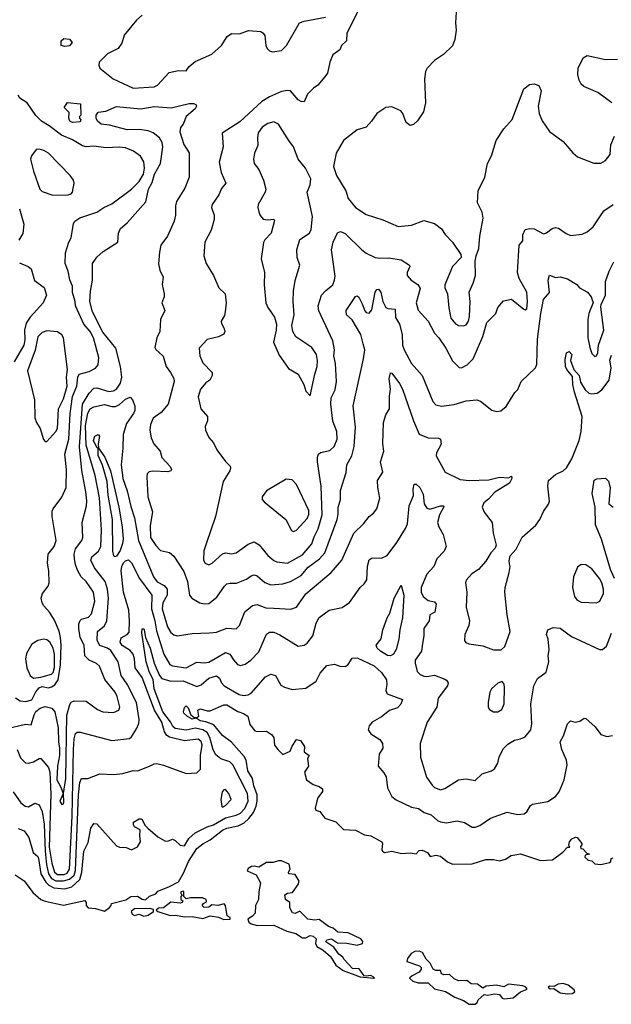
# Model space of a CAD drawing. Extents: x 2143765 to 2212931, y 878955 to 1017455.
# Tile 15 of 256: x 2163466 to 2167374, y 879993 to 886495. Entities that reach past the tile are written whole.
import ezdxf

# ---------------------------------------------------------------- set-up
doc = ezdxf.new("R2010")
doc.units = 0

msp = doc.modelspace()

# ---------------------------------------------------------------- linework, layer by layer
at = {"layer": '0CON20XD'}
for points in [[(2165700.2, 886549.8), (2165627.1, 886405), (2165624.4, 886355), (2165591.2, 886325), (2165581.2, 886295), (2165535, 886262.5), (2165513.8, 886215), (2165498.1, 886141.9), (2165482.5, 886117.5), (2165435, 886062.5), (2165406.1, 886043.9), (2165367.7, 886002.3), (2165345, 885952.5), (2165325, 885953.8), (2165305, 885966), (2165255, 886024.3), (2165235, 886027.8), (2165195, 886020), (2165115, 885984.7), (2165065.7, 885954.3), (2164920.4, 885819.6), (2164803.3, 885745), (2164810, 885655), (2164783.7, 885553.7), (2164796.7, 885485), (2164828.5, 885415), (2164799.3, 885380.7), (2164782, 885338), (2164737.1, 885275), (2164732.9, 885255), (2164750, 885205), (2164750, 885175), (2164730.6, 885105), (2164688.6, 885025), (2164682, 884935), (2164697.1, 884885), (2164745.7, 884805), (2164782, 884725), (2164823.9, 884683.9), (2164830, 884625), (2164823.7, 884566.3), (2164818.9, 884541.1), (2164796, 884505), (2164798.3, 884488.3), (2164816.7, 884455), (2164820, 884435), (2164815, 884417.5), (2164778.8, 884401.2), (2164705, 884383.3), (2164651.4, 884325), (2164655.6, 884275), (2164675, 884228.8), (2164737.5, 884165), (2164737.5, 884145), (2164722.5, 884115), (2164695, 884096.2), (2164660.6, 884055), (2164644.3, 884005), (2164662.5, 883925), (2164706, 883875), (2164706, 883845), (2164691.7, 883808.3), (2164693.3, 883785), (2164714.2, 883735), (2164745, 883701.2), (2164768, 883655), (2164825, 883577.5), (2164855, 883547.5), (2164858.8, 883535), (2164852.9, 883515), (2164809.5, 883445), (2164760, 883215), (2164700, 883040), (2164682.2, 882987.8), (2164680, 882925), (2164690, 882905), (2164715, 882895.8), (2164738, 882905), (2164805, 882968.6), (2164825, 882974.4), (2164865, 882967.8), (2164895, 882973.3), (2164975, 883030.6), (2165015, 883046.7), (2165047.6, 883027.6), (2165105, 882957.1), (2165145, 882924.4), (2165165.4, 882915.4), (2165235, 882906), (2165335, 882960.3), (2165396.6, 883033.4), (2165410.3, 883079.7), (2165437.5, 883132.5), (2165463, 883225), (2165456.8, 883415), (2165432.7, 883575), (2165433.3, 883606.7), (2165439.4, 883625), (2165453.2, 883636.8), (2165515, 883650.4), (2165543.9, 883676.1), (2165563.2, 883725), (2165559.7, 883775), (2165534.7, 883844.7), (2165521.2, 883955), (2165522.6, 883997.4), (2165549.1, 884050.9), (2165557.5, 884105), (2165550.8, 884225), (2165541.2, 884275), (2165545.5, 884315), (2165534.4, 884375), (2165441.4, 884571.4), (2165436.4, 884605), (2165459.5, 884675), (2165485, 884704.4), (2165534.4, 884745), (2165546.1, 884773.9), (2165549.1, 884800.9), (2165526.1, 884975), (2165536.2, 885025), (2165565, 885088), (2165585, 885095.8), (2165615, 885083.1), (2165725.8, 884975.8), (2165755, 884952.7), (2165815, 884925.4), (2165845, 884920.4), (2165905, 884922.5), (2165985, 884910), (2166041.2, 884875), (2166044, 884865), (2166024.3, 884825), (2166024.3, 884805), (2166052, 884775), (2166095, 884746.9), (2166110.3, 884720.3), (2166084.5, 884625), (2166097, 884577), (2166165, 884504), (2166206.5, 884425), (2166235, 884394.3), (2166281.4, 884325), (2166325, 884242), (2166367.7, 884197.7), (2166385, 884195.8), (2166422.5, 884215), (2166461.8, 884255), (2166525, 884402), (2166551.1, 884495), (2166611.1, 884555), (2166624.4, 884595), (2166660.8, 884639.2), (2166715, 884648.8), (2166795, 884584.2), (2166805, 884580), (2166815.7, 884585), (2166820, 884635), (2166815.3, 884695), (2166765.5, 884785.5), (2166754.4, 884825.6), (2166765.6, 885005), (2166790, 885035), (2166790, 885075), (2166805, 885110), (2166835, 885116.7), (2166865, 885113.3), (2166925, 885080), (2166945, 885086.7), (2166983, 885117), (2167005, 885122), (2167025, 885118), (2167075, 885082.5), (2167105, 885069.4), (2167180.3, 885079.7), (2167213.8, 885095), (2167255, 885126.2), (2167325, 885233.3), (2167385, 885274)], [(2166350, 886545), (2166343.8, 886475), (2166350, 886425), (2166341.2, 886365), (2166325, 886322.5), (2166265, 886266.2), (2166206.7, 886225), (2166157.5, 886175), (2166146.4, 886153.6), (2166140, 886105), (2166146.2, 885945), (2166133.6, 885886.4), (2166093.9, 885826.1), (2166066.1, 885803.9), (2166045, 885796.7), (2166018.8, 885815), (2165995.8, 885875), (2165983, 885893), (2165925, 885920), (2165885, 885915.5), (2165824.4, 885875), (2165790.6, 885825), (2165755, 885785.7), (2165695, 885768.6), (2165605, 885696.7), (2165556.5, 885613.5), (2165538, 885525), (2165558.6, 885465), (2165619.6, 885365), (2165635, 885314), (2165683.3, 885255), (2165755, 885208.2), (2165865, 885173.1), (2165965, 885129.4), (2166055, 885137.1), (2166135, 885169.2), (2166205, 885149.2), (2166253, 885113), (2166275.7, 885075.7), (2166323.8, 885025), (2166378.8, 884945), (2166381.4, 884925), (2166325.3, 884864.7), (2166274.6, 884745), (2166275, 884723.3), (2166291.1, 884685), (2166301.5, 884591.5), (2166313.1, 884525), (2166345, 884485.4), (2166365, 884476.2), (2166396.8, 884473.2), (2166415, 884480.6), (2166430.8, 884505), (2166437.3, 884535), (2166440.4, 884635), (2166434.4, 884695), (2166461.9, 884755), (2166476.7, 884805), (2166475, 884900), (2166480.8, 884935), (2166499.4, 884985), (2166505.6, 885064.4), (2166527.8, 885185), (2166520.6, 885225), (2166489.5, 885285), (2166494.6, 885365.4), (2166538.8, 885455), (2166556.5, 885545), (2166582.9, 885595), (2166613, 885697), (2166663.8, 885775), (2166719.2, 885835), (2166795, 886037.5), (2166833, 886067), (2166865, 886072.5), (2166895, 886060), (2166910, 886025), (2166890, 885925), (2166896.7, 885875), (2166916.3, 885826.3), (2166965, 885756.2), (2167055, 885691.2), (2167120, 885615), (2167150.3, 885590.3), (2167258, 885548), (2167305, 885548.2), (2167335, 885564.4), (2167365.3, 885604.7), (2167371.7, 885668.3), (2167395.8, 885725)], [(2164275.6, 886524.4), (2164238.3, 886491.7), (2164156.4, 886393.6), (2164139.4, 886340.6), (2164116.7, 886305), (2164045, 886270), (2163990, 886215), (2163987.5, 886195), (2163995.8, 886175), (2164084.2, 886105), (2164215, 886042.9), (2164355, 886051.1), (2164375, 886062.9), (2164453.6, 886146.4), (2164515, 886160), (2164565, 886156.7), (2164586.2, 886185), (2164625, 886218.8), (2164735, 886267.1), (2164799.4, 886325), (2164835.8, 886385), (2164865, 886404.2), (2164917.7, 886402.3), (2164977.3, 886422.7), (2165057.6, 886417.6), (2165075, 886406), (2165085, 886390), (2165091.2, 886325), (2165101.2, 886305), (2165115, 886290), (2165135, 886283.3), (2165195, 886292.1), (2165228.8, 886325), (2165315, 886473.8), (2165345, 886485.8), (2165485, 886510.6)], [(2163765, 886317.5), (2163740, 886325), (2163740, 886355), (2163758.3, 886371.7), (2163795, 886366.7), (2163812.5, 886345), (2163795, 886322.5), (2163765, 886317.5)], [(2167376.8, 885946.8), (2167285, 886013.3), (2167193.2, 886053.2), (2167175, 886070), (2167161.2, 886095), (2167152.3, 886132.3), (2167154, 886175), (2167187, 886243), (2167215, 886257.5), (2167335, 886231.2), (2167415, 886233.3)], [(2163375, 881812.3), (2163505, 881843.1), (2163540.6, 881839.4), (2163560.4, 881905), (2163572.8, 881927.2), (2163601.1, 881948.9), (2163635, 881958.8), (2163677.5, 881947.5), (2163697.7, 881925), (2163719.2, 881819.2), (2163721.1, 881725), (2163728.1, 881685), (2163728.7, 881635), (2163715.3, 881565), (2163711.6, 881475), (2163737.7, 881427.7), (2163752.5, 881385), (2163730, 881335), (2163745, 881312.5), (2163755, 881316.7), (2163757.3, 881325), (2163755.6, 881385), (2163770.7, 881485), (2163777.5, 881902.5), (2163796.9, 881973.1), (2163805, 881987.8), (2163825, 881997.1), (2163905, 881994.3), (2163979.5, 881939.5), (2164015, 881924.6), (2164085, 881919.1), (2164121.4, 881935), (2164126.5, 881955), (2164110.5, 882025), (2164095.8, 882055), (2164028.2, 882138.2), (2163993.8, 882225), (2163973.7, 882243.7), (2163925, 882264.6), (2163896.6, 882295), (2163891.6, 882365), (2163864.2, 882415), (2163856.1, 882475), (2163856.9, 882505), (2163865, 882526.9), (2163875, 882536.4), (2163920.1, 882549.9), (2163939.4, 882570.6), (2163961.1, 882655), (2163952.5, 882715), (2163905, 882784.4), (2163872.1, 882815), (2163848.8, 882855), (2163833.3, 882895), (2163826.7, 882936.7), (2163826.3, 882965), (2163835, 883000), (2163876.4, 883055), (2163883.8, 883075), (2163877.7, 883175), (2163907.6, 883285), (2163908.5, 883318.5), (2163903.4, 883376.6), (2163877, 883517), (2163859.8, 883675), (2163880.4, 883955), (2163925, 884029.2), (2163955, 884060.9), (2163975, 884064.2), (2164055, 884039.5), (2164085, 884044.1), (2164105, 884054.6), (2164131.2, 884095), (2164140.4, 884135), (2164131.1, 884205), (2164101.2, 884325), (2164015, 884430.7), (2163947.1, 884565), (2163930, 884635), (2163932.9, 884702.9), (2163946.8, 884775), (2163946.7, 884885), (2163975, 884925.8), (2164016.8, 884963.2), (2164113.3, 885025), (2164117.7, 885085), (2164132.7, 885115), (2164176.5, 885153.5), (2164298.8, 885291.2), (2164317.2, 885375), (2164340, 885420), (2164356, 885475), (2164396.3, 885545), (2164411.8, 885655), (2164407.6, 885685), (2164388.5, 885715), (2164346.9, 885746.9), (2164315, 885762.1), (2164255, 885770.5), (2164175, 885767.6), (2164058.8, 885798.8), (2164004.1, 885804.1), (2163980.8, 885825), (2163972, 885845), (2163970.8, 885865), (2163985, 885884.2), (2164035, 885890.5), (2164105, 885922.4), (2164265, 885906.9), (2164355, 885920.8), (2164467.1, 885912.9), (2164585, 885941.4), (2164615, 885940.8), (2164632.4, 885932.4), (2164634.2, 885924.2), (2164625, 885906.9), (2164565.4, 885855), (2164545.4, 885805), (2164527.5, 885782.5), (2164523.3, 885755), (2164550.9, 885670.9), (2164585.4, 885615), (2164585.4, 885455), (2164556.5, 885383.5), (2164502.5, 885295), (2164495.6, 885265), (2164495.6, 885205), (2164485.5, 885164.5), (2164441.5, 885065), (2164397.5, 885005), (2164389.8, 884960.2), (2164382.3, 884882.3), (2164391.7, 884841.7), (2164412.5, 884795), (2164406.4, 884746.4), (2164420, 884685), (2164419.2, 884665), (2164404.4, 884625), (2164424.3, 884575), (2164395.7, 884515), (2164390.8, 884435), (2164372, 884395), (2164359.3, 884329.3), (2164365, 884317.5), (2164413.3, 884273.3), (2164432.5, 884205), (2164462.9, 884165), (2164482.9, 884125), (2164485.6, 884105.6), (2164447.3, 883955), (2164400.1, 883899.9), (2164346.6, 883863.4), (2164328.9, 883821.1), (2164325.4, 883785), (2164334, 883734), (2164350.9, 883695), (2164393.3, 883645), (2164405, 883604.3), (2164460.8, 883545), (2164468.8, 883525), (2164463.3, 883515), (2164445, 883508.6), (2164345, 883512.9), (2164321.3, 883508.7), (2164308, 883495), (2164305.6, 883475), (2164312.5, 883345), (2164342.7, 883245), (2164327.8, 883155), (2164330.7, 883075), (2164365, 883022.7), (2164395, 882990), (2164455, 882975.6), (2164485, 882952.9), (2164549.9, 882849.9), (2164573.2, 882785), (2164587.1, 882695), (2164602, 882675), (2164655, 882643.5), (2164685, 882636.5), (2164715, 882639.5), (2164768.5, 882681.5), (2164818.2, 882755), (2164835, 882769.2), (2164855, 882774.6), (2164897.2, 882772.8), (2164965, 882799.4), (2164995, 882822.5), (2165015, 882829.4), (2165035, 882823.1), (2165085, 882778.8), (2165125, 882762.1), (2165205, 882769.1), (2165255, 882784.6), (2165325, 882824.6), (2165370.3, 882879.7), (2165445.6, 882934.4), (2165482.2, 882975), (2165561.8, 883195), (2165570.5, 883229.5), (2165569.2, 883275), (2165585.4, 883325), (2165584.6, 883385), (2165623.3, 883505), (2165627.3, 883555), (2165659.6, 883615), (2165674.1, 883675.9), (2165683.6, 883805), (2165668.2, 883945), (2165737.1, 884255), (2165745.6, 884315), (2165733.9, 884353.9), (2165718.5, 884415), (2165663, 884513), (2165624.5, 884545), (2165621.9, 884575), (2165685, 884666.2), (2165695, 884671.2), (2165705, 884663.3), (2165728.1, 884618.1), (2165745, 884572.5), (2165755, 884561.4), (2165775, 884557.5), (2165791.7, 884578.3), (2165815, 884696), (2165825, 884714.2), (2165835, 884715.7), (2165850.8, 884695), (2165865.4, 884635), (2165884.7, 884594.7), (2165896.9, 884586.9), (2165945, 884583.8), (2165948.5, 884528.5), (2165973.9, 884485), (2165992.2, 884415), (2165994.5, 884345), (2166004.4, 884315), (2166054.7, 884224.7), (2166124.3, 884145), (2166194.5, 883974.5), (2166215, 883952.5), (2166252.4, 883942.4), (2166336.6, 883953.4), (2166415, 883978.5), (2166485, 883984), (2166510, 883975), (2166585, 883916.7), (2166615, 883906.7), (2166645, 883911.2), (2166678.8, 883941.2), (2166736.4, 884033.6), (2166756.1, 884053.9), (2166777.5, 884105), (2166873, 884197), (2166882.3, 884217.7), (2166887, 884385), (2166908, 884555), (2166925, 884646.7), (2166965.6, 884694.4), (2166956.5, 884775), (2166965, 884807.5), (2167005, 884792.9), (2167035, 884797.5), (2167083.9, 884783.9), (2167145, 884746.2), (2167164.2, 884724.2), (2167216.7, 884695), (2167240, 884665), (2167253.3, 884625), (2167235.8, 884584.2), (2167224.5, 884555.5), (2167218.5, 884515), (2167219.6, 884395), (2167230.9, 884330.9), (2167245, 884291.2), (2167265, 884270), (2167275.5, 884274.5), (2167284.4, 884295), (2167289.1, 884345), (2167324.7, 884445), (2167304.2, 884595.8), (2167306, 884615), (2167335.7, 884675), (2167334.4, 884765), (2167358.9, 884835), (2167390, 884895)], [(2163437.3, 882017.3), (2163467.8, 881997.8), (2163507.2, 881992.8), (2163545, 882003.2), (2163573.4, 882056.7), (2163595, 882082.9), (2163615, 882090.7), (2163655, 882082.4), (2163675, 882088.5), (2163697.3, 882102.7), (2163719.3, 882135), (2163734.4, 882235), (2163739.9, 882365), (2163735.9, 882415.9), (2163726.8, 882456.8), (2163695, 882530), (2163662.4, 882582.4), (2163624.3, 882625), (2163613.3, 882645), (2163607.8, 882675), (2163617.1, 882705), (2163654.3, 882755), (2163659.4, 882775), (2163657.5, 882855), (2163649.5, 882905), (2163654.4, 882965), (2163693.2, 883016.8), (2163706.5, 883055), (2163680, 883215), (2163681.3, 883248.7), (2163687.1, 883265), (2163745, 883340.8), (2163771.9, 883405), (2163773.9, 883525), (2163763.6, 883625), (2163790, 883725), (2163798.5, 883895), (2163815, 884006.7), (2163844, 884075), (2163850, 884135), (2163858.8, 884155), (2163925, 884171.2), (2163967.2, 884192.8), (2163985, 884216.2), (2163987.5, 884265), (2163952.6, 884395), (2163930.6, 884435), (2163888.9, 884485), (2163833.8, 884605), (2163833.2, 884635), (2163813.9, 884693.9), (2163815.4, 884735), (2163797.4, 884777.4), (2163786.5, 884833.5), (2163767.1, 884885), (2163769.2, 884955), (2163790, 885025), (2163805.6, 885055), (2163821.2, 885148.8), (2163829.2, 885165), (2163864.1, 885185.9), (2163976, 885224), (2164022, 885255), (2164075, 885279.5), (2164205, 885375.5), (2164255, 885426.4), (2164283.5, 885475), (2164290.3, 885515), (2164285.3, 885555.3), (2164264.6, 885594.6), (2164217.1, 885627.1), (2164165, 885647.7), (2164123, 885653), (2164035, 885649.5), (2163955, 885660), (2163905, 885654.5), (2163880.9, 885660.9), (2163815, 885701.8), (2163742.7, 885732.7), (2163660.6, 885795), (2163610.5, 885825), (2163572.8, 885862.8), (2163515, 885946.2), (2163467.3, 885977.3), (2163455, 885996.2)], [(2163815, 885816.7), (2163797.5, 885825), (2163790, 885845), (2163791.7, 885881.7), (2163760, 885915), (2163781.7, 885948.3), (2163868.3, 885938.3), (2163870, 885865), (2163860, 885855), (2163860, 885845), (2163870, 885835), (2163865, 885820), (2163815, 885816.7)], [(2165385, 884010), (2165414.4, 884155), (2165430.3, 884205), (2165432.2, 884245), (2165425.3, 884285), (2165395, 884330.8), (2165290.5, 884400.5), (2165271.1, 884435), (2165264.4, 884475), (2165279.1, 884545), (2165272.1, 884635), (2165275.4, 884705), (2165286.3, 884773.7), (2165316, 884875), (2165298.6, 884925), (2165295.6, 884975), (2165317.1, 885042.9), (2165380, 885085), (2165391.4, 885108.6), (2165400.6, 885195), (2165364.2, 885355), (2165383.8, 885405), (2165388.8, 885445), (2165353.8, 885515), (2165304.2, 885575), (2165274.4, 885655), (2165243.6, 885696.4), (2165175, 885805.7), (2165145, 885820), (2165105, 885810.5), (2165067.1, 885785), (2165041.7, 885748.3), (2165036.2, 885715), (2165039.5, 885665), (2165016.7, 885613.3), (2165010.9, 885575), (2165015.5, 885545), (2165044.4, 885505), (2165075.6, 885435), (2165090.8, 885375), (2165088, 885355), (2165041.4, 885275), (2165038.6, 885255), (2165045.5, 885225.5), (2165055, 885201.2), (2165075, 885178), (2165105, 885172.5), (2165145, 885177.5), (2165148.8, 885168.8), (2165126.2, 885085), (2165085, 885042), (2165076.2, 885023.8), (2165061.4, 884915), (2165082.2, 884825), (2165080, 884745), (2165092.2, 884625), (2165105, 884594), (2165149.7, 884529.7), (2165162.9, 884485), (2165159.2, 884445), (2165141.4, 884365), (2165179.7, 884279.7), (2165241.3, 884191.3), (2165305, 884153.3), (2165342, 884085), (2165355, 884042.5), (2165385, 884010)], [(2163685, 885336.9), (2163785, 885338), (2163805, 885344), (2163813.9, 885356.1), (2163826, 885415), (2163820.8, 885435), (2163800, 885465), (2163655, 885612.9), (2163625, 885631.4), (2163595, 885639.4), (2163575, 885637.5), (2163544.4, 885595), (2163537.5, 885575), (2163556.3, 885495), (2163599.5, 885375), (2163615, 885361.2), (2163685, 885336.9)], [(2163464.6, 885245), (2163493.3, 885145), (2163486.6, 885083.4), (2163460.9, 885039.1)], [(2163465, 884890), (2163522.5, 884865), (2163540.5, 884850.5), (2163563, 884773), (2163627.5, 884727.5), (2163642.9, 884675), (2163621.9, 884625), (2163535, 884529.5), (2163509.6, 884490.4), (2163497.3, 884445), (2163499.4, 884380.6), (2163493.4, 884345), (2163429.8, 884235)], [(2163645, 883708.8), (2163705, 883775.8), (2163715.4, 883795), (2163721.8, 883925), (2163755, 883990.9), (2163780.1, 884075), (2163774.9, 884135), (2163781.6, 884185), (2163754.4, 884394.4), (2163745, 884414.6), (2163715, 884434.5), (2163645, 884440.9), (2163615, 884428.5), (2163585, 884400.8), (2163568.3, 884311.7), (2163516.8, 884175), (2163564.4, 883985), (2163565.8, 883865), (2163575.8, 883835), (2163600, 883795), (2163622.1, 883722.1), (2163635, 883708.8), (2163645, 883708.8)], [(2163449.5, 881675), (2163470.9, 881620.9), (2163505, 881588.3), (2163525, 881585.9), (2163556.9, 881593.1), (2163595, 881615.3), (2163605, 881615.4), (2163656.2, 881556.2), (2163665.4, 881525.4), (2163670.5, 881380.5), (2163660.6, 881029.4), (2163677.8, 880925), (2163695, 880864.5), (2163715, 880850.2), (2163760.6, 880849.4), (2163780.4, 880859.6), (2163794.9, 880885), (2163811.4, 881235), (2163820.5, 881675), (2163824.9, 881745), (2163835, 881780.6), (2163845, 881790), (2163865, 881789.5), (2164075, 881734.6), (2164191.2, 881748.8), (2164205, 881760), (2164237.4, 881812.6), (2164253.4, 881846.6), (2164254.5, 881874.5), (2164237.1, 881985), (2164176.7, 882106.7), (2164136, 882165), (2164116.1, 882255), (2164068.7, 882328.7), (2164045, 882344.8), (2163995, 882361.8), (2163977.5, 882395), (2163979.1, 882455), (2164025, 882491.6), (2164040.9, 882525), (2164052.4, 882675), (2164046.7, 882735), (2164030.4, 882785), (2163959.7, 882875), (2163935.9, 882925), (2163941.8, 882948.2), (2163985.4, 882985), (2164001.2, 883015), (2164007, 883125), (2163992.2, 883337.8), (2163963.7, 883485), (2163904.3, 883685), (2163900.9, 883815), (2163915, 883895.6), (2163930.4, 883925), (2163955, 883939.4), (2164025, 883954.8), (2164075, 883939.5), (2164099, 883941), (2164125.8, 883954.2), (2164165, 883990), (2164195, 884001.4), (2164211.9, 883985), (2164225.4, 883945), (2164225.9, 883915), (2164218.2, 883895), (2164171, 883829), (2164149.3, 883755), (2164148, 883665), (2164136.4, 883555), (2164148, 883465), (2164175, 883384), (2164199.2, 883280.8), (2164223.9, 883205), (2164250.2, 883055), (2164350.5, 882815), (2164372.9, 882782.9), (2164419.1, 882759.1), (2164440, 882735), (2164440.8, 882695), (2164411.6, 882645), (2164406.1, 882605), (2164442.9, 882485), (2164465, 882449.1), (2164485, 882432.5), (2164505, 882425.6), (2164605, 882440.6), (2164720, 882445), (2164765, 882451.1), (2164835, 882477.1), (2164895, 882473.1), (2164918.5, 882495), (2164952.5, 882585), (2165004.2, 882625.8), (2165035, 882633.1), (2165091.7, 882611.7), (2165145, 882608.4), (2165257, 882603), (2165294.6, 882615.4), (2165355, 882703.6), (2165523.3, 882845), (2165593.5, 882925), (2165673.6, 883105), (2165737.1, 883165), (2165774, 883215), (2165803.6, 883236.4), (2165824.5, 883265.5), (2165845.8, 883335.8), (2165831.4, 883405), (2165828.6, 883451.4), (2165864.2, 883505.8), (2165850, 883575), (2165870.8, 883645), (2165863.8, 883695), (2165869.4, 883835), (2165883.8, 883885), (2165908.9, 883925), (2165909.1, 884009.1), (2165916.2, 884055), (2165905.7, 884124.3), (2165915, 884162.5), (2165925, 884160), (2165975, 884091.9), (2165994.6, 884055), (2166066.4, 883846.3), (2166105, 883757.5), (2166163.3, 883733.3), (2166231.7, 883731.7), (2166245.7, 883725.7), (2166248.8, 883691.2), (2166220, 883635), (2166215.8, 883615), (2166276.9, 883506.9), (2166375, 883457.8), (2166435, 883451.1), (2166564.5, 883455.5), (2166635, 883473.3), (2166695, 883470), (2166715, 883480), (2166716, 883465), (2166701.4, 883435), (2166604.7, 883375.3), (2166562, 883328), (2166531.2, 883305), (2166521.2, 883275), (2166535, 883242.5), (2166586.2, 883175), (2166594.1, 883104.1), (2166614, 883025), (2166606, 883005), (2166578.8, 882975), (2166545, 882920), (2166496, 882865), (2166453.3, 882835), (2166416.1, 882793.9), (2166411.2, 882775), (2166420, 882715), (2166414.3, 882615), (2166438.1, 882525), (2166432.9, 882495), (2166406, 882435), (2166403.8, 882395), (2166412.7, 882382.7), (2166433, 882373), (2166525, 882360.5), (2166595, 882333.3), (2166646.4, 882333.6), (2166670, 882355), (2166705.8, 882455), (2166685.6, 882565), (2166670.6, 882715), (2166673.1, 882745), (2166699.6, 882845), (2166705.5, 882885), (2166702.2, 882902.2), (2166698.3, 882921.7), (2166706.1, 882953.9), (2166745, 882997.5), (2166785, 883076.7), (2166875, 883156.7), (2166901.2, 883195), (2166925, 883247.5), (2166960, 883295), (2166966.2, 883315), (2166954.3, 883415), (2166959.1, 883450.9), (2167005, 883492.5), (2167055, 883515.6), (2167078.1, 883535), (2167113.3, 883595), (2167162.5, 883715), (2167173.9, 883775), (2167182, 883875), (2167130.6, 884035), (2167119.8, 884085), (2167118.2, 884138.2), (2167079.7, 884185), (2167071.9, 884205), (2167069.3, 884250.7), (2167078.9, 884295), (2167095, 884304.4), (2167113.8, 884285), (2167104.4, 884245), (2167125.6, 884185.6), (2167161.1, 884145), (2167170.4, 884100.4), (2167201.1, 884051.1), (2167225, 884029.1), (2167245, 884023.8), (2167280.4, 884029.6), (2167310.4, 884049.6), (2167358.7, 884115), (2167372.6, 884195), (2167364.1, 884245.9), (2167375, 884278.8)], [(2164095, 882947.1), (2164088.1, 882955), (2164081.7, 882985), (2164079.1, 883195), (2164050.2, 883355), (2164042.8, 883445), (2164012.1, 883552.1), (2163985, 883616), (2163983.6, 883663.6), (2163975, 883670), (2163954.4, 883715), (2163961.5, 883745), (2163985, 883755.6), (2163992.9, 883745), (2163983.9, 883693.9), (2163986, 883665), (2164029.1, 883605), (2164064.7, 883515), (2164120.8, 883275), (2164143.7, 883145), (2164148.3, 883065), (2164144.8, 883035), (2164128.9, 882988.9), (2164105, 882951.1), (2164095, 882947.1)], [(2163423.3, 881395), (2163473.2, 881323.2), (2163501, 881301), (2163525, 881297.5), (2163565, 881320.8), (2163595, 881310), (2163614.6, 881265), (2163628.4, 881181.6), (2163634, 881005), (2163641.9, 880915), (2163655.3, 880855), (2163675, 880824.6), (2163705, 880808.8), (2163755, 880808.3), (2163795, 880818.9), (2163824.6, 880845), (2163834.7, 880875.3), (2163854.1, 881375), (2163863.1, 881456.9), (2163875, 881484), (2163915, 881484.2), (2163995, 881514.2), (2164085, 881511.1), (2164146.9, 881516.9), (2164215, 881536.1), (2164246, 881535), (2164326.8, 881566.8), (2164355, 881580.9), (2164372, 881582), (2164415, 881572.9), (2164565, 881517.8), (2164635, 881521.5), (2164661.1, 881545), (2164661.1, 881635), (2164671.9, 881705), (2164665, 881727.7), (2164645, 881743.7), (2164555, 881731.6), (2164455, 881756.2), (2164437.7, 881767.7), (2164421.4, 881791.4), (2164404.8, 881855), (2164356.6, 881935), (2164275, 882150), (2164228.5, 882215), (2164223.4, 882275), (2164214.4, 882305), (2164195, 882330), (2164143, 882363), (2164129, 882385), (2164135, 882412), (2164175.5, 882434.5), (2164188.7, 882451.3), (2164192.2, 882522.2), (2164187.7, 882595), (2164150.6, 882715), (2164135.5, 882855), (2164139.4, 882885), (2164152.1, 882907.9), (2164165, 882921.2), (2164185, 882928.4), (2164205, 882907.9), (2164257.3, 882805), (2164337.6, 882695), (2164336.9, 882605), (2164359.3, 882525), (2164368.8, 882458.8), (2164418.8, 882305), (2164457.5, 882237.5), (2164475, 882228.4), (2164565, 882215.7), (2164635, 882252.6), (2164685, 882246.7), (2164715, 882251.3), (2164825, 882315.9), (2164854.5, 882305), (2164878.1, 882268.1), (2164905, 882235.7), (2164925, 882230), (2164955, 882239.4), (2164992.5, 882265), (2165045, 882320.8), (2165095, 882436.2), (2165115, 882450.6), (2165145, 882449.5), (2165185, 882433.3), (2165305, 882358.5), (2165344.6, 882365.4), (2165365, 882377.8), (2165401.1, 882425), (2165425, 882508.8), (2165443, 882547), (2165510, 882595), (2165595.9, 882614.1), (2165645, 882646.2), (2165714, 882745), (2165741.1, 882768.9), (2165758.6, 882795), (2165764, 882886), (2165775, 882928), (2165795, 882941.1), (2165855, 882938.6), (2165892.8, 882957.2), (2165958, 883042), (2166014.6, 883135.4), (2166028.1, 883165), (2166038.9, 883285), (2166066.7, 883353.3), (2166064.6, 883395.4), (2166071.9, 883428.1), (2166085, 883426.7), (2166109.5, 883405), (2166131.4, 883361.4), (2166138.5, 883298.5), (2166155, 883268.1), (2166175, 883263.3), (2166245.5, 883285.5), (2166263.9, 883283.9), (2166267.7, 883277.7), (2166238.4, 883225), (2166226.2, 883175), (2166234.6, 883145), (2166263.5, 883095), (2166282.9, 883015), (2166270.8, 882985), (2166220.9, 882935), (2166200.5, 882885), (2166155, 882832.9), (2166117.1, 882745), (2166117.3, 882715), (2166131.5, 882685), (2166165, 882660.4), (2166205, 882650), (2166216.1, 882635), (2166207.7, 882582.3), (2166175.6, 882564.4), (2166170, 882525), (2166135.5, 882475), (2166135.5, 882425), (2166127.3, 882375), (2166119.2, 882325), (2166078.9, 882265), (2166078.1, 882245), (2166091.3, 882191.3), (2166110.9, 882170.9), (2166135, 882159.6), (2166155, 882156.8), (2166205, 882166), (2166275, 882140), (2166285, 882134.2), (2166295.6, 882115), (2166290.8, 882095), (2166230.4, 882015), (2166222.1, 881955), (2166158.5, 881855), (2166112.1, 881715), (2166113.5, 881625), (2166153, 881493), (2166189.5, 881439.5), (2166205, 881424.4), (2166245, 881409.4), (2166275, 881417.8), (2166365, 881474.2), (2166415, 881482), (2166475, 881470.8), (2166520, 881515), (2166582.5, 881535), (2166601.2, 881548.8), (2166624, 881585), (2166632.4, 881627.6), (2166662.5, 881682.5), (2166690.2, 881709.8), (2166735, 881738.1), (2166775, 881745.8), (2166805, 881760), (2166841.4, 881805), (2166848.6, 881845), (2166842.8, 881977.2), (2166863.1, 882096.9), (2166885.4, 882144.6), (2166943.7, 882186.3), (2166961.8, 882255), (2166956.7, 882295), (2166963.3, 882335), (2166955.8, 882405), (2166946.2, 882435), (2166955, 882466.7), (2166989.3, 882480.7), (2167035, 882476), (2167111.7, 882421.7), (2167295, 882336), (2167315, 882336), (2167341.7, 882358.3), (2167375.7, 882444.3)], [(2165275, 883115.7), (2165295, 883123.3), (2165365, 883201.1), (2165375, 883226.7), (2165375, 883253.3), (2165295.3, 883425.3), (2165265, 883456.7), (2165225, 883460.6), (2165095.7, 883384.3), (2165066.7, 883345), (2165067, 883327), (2165080.5, 883310.5), (2165224.5, 883194.5), (2165261.4, 883121.4), (2165275, 883115.7)], [(2167394.1, 882805), (2167368.6, 882865), (2167310, 883065), (2167269.8, 883159.8), (2167268.2, 883275), (2167246.7, 883365), (2167261.5, 883455), (2167278, 883462), (2167336.2, 883466.2), (2167355, 883447.6), (2167366, 883405), (2167358.5, 883298.5), (2167385.7, 883275.8)], [(2167275, 882644.3), (2167297.1, 882655), (2167321.5, 882705), (2167322.7, 882735), (2167311.2, 882775), (2167296.2, 882805), (2167245, 882868.1), (2167205, 882894.3), (2167175, 882897.5), (2167150.8, 882879.2), (2167123.2, 882815), (2167118, 882745), (2167131.2, 882685), (2167145, 882662.9), (2167175, 882647.3), (2167275, 882644.3)], [(2165915, 882293), (2165895, 882295.7), (2165848.8, 882325), (2165827.8, 882345), (2165820.8, 882365), (2165853.7, 882406.3), (2165865.5, 882465), (2165893.5, 882545), (2165910.9, 882575), (2165939.4, 882675), (2165985, 882760), (2166003.5, 882695), (2165995.3, 882545.3), (2165976.6, 882465), (2165971.3, 882405), (2165952.2, 882335), (2165935, 882305.4), (2165915, 882293)], [(2163456.7, 881153.3), (2163495, 881138.5), (2163526.4, 881095), (2163555, 880996.2), (2163585, 880968), (2163590.4, 880955), (2163606.1, 880855), (2163638.7, 880798.7), (2163659.1, 880779.1), (2163692.2, 880762.2), (2163765, 880755.2), (2163811.1, 880768.9), (2163862.2, 880817.8), (2163876, 880865), (2163890, 881005), (2163918.3, 881061.7), (2163936.6, 881155), (2163955, 881187.5), (2163975.6, 881185), (2164105, 881040), (2164125, 881031.4), (2164169.3, 881029.3), (2164205, 881012.5), (2164245, 881032.5), (2164263.6, 881066.4), (2164258.8, 881105), (2164262.5, 881145), (2164224.1, 881164.1), (2164217, 881177), (2164217.5, 881195), (2164255, 881217.5), (2164265, 881217.5), (2164275, 881212.5), (2164292.5, 881175), (2164313.3, 881155), (2164377.7, 881097.7), (2164425, 881072.5), (2164445, 881070.8), (2164475, 881083.3), (2164492.5, 881075), (2164525, 881043.3), (2164555, 881040), (2164582.7, 881087.3), (2164625.4, 881124.6), (2164705, 881165.7), (2164745, 881177.7), (2164825, 881223.9), (2164895, 881241), (2164925, 881255.2), (2164952.1, 881285), (2164974.8, 881335), (2164969.5, 881385), (2164873.4, 881573.4), (2164853.3, 881595), (2164795, 881613.8), (2164760.9, 881640.9), (2164742.8, 881672.8), (2164721.1, 881755), (2164705, 881788.7), (2164675, 881804.6), (2164625, 881815.9), (2164565, 881802.5), (2164493.7, 881813.7), (2164476.7, 881826.7), (2164461.4, 881858.6), (2164412.1, 881925), (2164354.9, 882075), (2164347.5, 882137.5), (2164323.1, 882185), (2164301.6, 882255), (2164272.3, 882445), (2164275, 882471.2), (2164285, 882472), (2164288.2, 882465), (2164297.9, 882415), (2164327.5, 882345), (2164354.4, 882245), (2164388.9, 882165), (2164405.3, 882145.3), (2164465, 882126), (2164545, 882128.8), (2164635, 882092.3), (2164665, 882103.3), (2164715, 882146.6), (2164765, 882162.7), (2164785, 882146.9), (2164799.1, 882115), (2164817.5, 882095), (2164915, 882038.9), (2164945, 882032.5), (2164974.2, 882035.8), (2164995, 882047.3), (2165089.5, 882155), (2165125, 882173.3), (2165155.8, 882165), (2165191.2, 882101.2), (2165215, 882086.9), (2165265, 882071.9), (2165355, 882080), (2165425, 882126), (2165451.1, 882178.9), (2165495, 882230), (2165545, 882238.8), (2165580, 882225), (2165615, 882224), (2165635, 882236.2), (2165661.5, 882278.5), (2165695, 882280.5), (2165807.4, 882227.4), (2165855.7, 882185), (2165888.8, 882135), (2165891.2, 882105), (2165884.6, 882064.6), (2165892.9, 882042.9), (2165993.8, 882005), (2165982.9, 881975), (2165960.5, 881949.5), (2165907.5, 881932.5), (2165855, 881890.9), (2165794.2, 881855), (2165775, 881831.2), (2165768.6, 881805), (2165785, 881778), (2165845, 881742), (2165862.9, 881715), (2165864.2, 881685), (2165840.8, 881645), (2165834, 881565), (2165871.7, 881521.7), (2165885.5, 881495.5), (2165895, 881423.3), (2165924.5, 881364.5), (2165953.2, 881343.2), (2166053.8, 881295), (2166101.2, 881285), (2166138.5, 881258.5), (2166184, 881244), (2166225, 881205.6), (2166245, 881196.7), (2166285, 881191.5), (2166354.5, 881204.5), (2166405, 881194.4), (2166455, 881163.1), (2166475, 881161.9), (2166505, 881173.1), (2166575, 881222.9), (2166685, 881261.4), (2166755, 881245.8), (2166798.8, 881251.2), (2166815, 881263.3), (2166840, 881305), (2166852.5, 881315), (2166955, 881331.4), (2167005.4, 881364.6), (2167028.6, 881395), (2167062.9, 881475), (2167082.9, 881575), (2167078.6, 881605), (2167046.7, 881675), (2167035.8, 881725), (2167058, 881765), (2167084.5, 881845.5), (2167105, 881863.8), (2167135, 881856.7), (2167165, 881863.3), (2167195, 881882.5), (2167205, 881880), (2167266.1, 881826.1), (2167305, 881774.2), (2167345, 881762), (2167382.3, 881767.7)], [(2163557.4, 882147.4), (2163605, 882153.8), (2163675, 882171.9), (2163686.4, 882183.6), (2163696, 882216), (2163696, 882305), (2163686.9, 882345), (2163664.4, 882385), (2163645, 882398.8), (2163625, 882403.5), (2163584.6, 882395.4), (2163545, 882371.4), (2163511.6, 882308.4), (2163503.9, 882275), (2163511.9, 882215), (2163535, 882163.1), (2163557.4, 882147.4)], [(2166595, 881923.1), (2166625, 881924.3), (2166650.8, 881939.2), (2166665, 881977.5), (2166669.1, 882085), (2166665, 882106.7), (2166653.6, 882123.6), (2166625, 882114), (2166583.3, 882076.7), (2166571.5, 882055), (2166559.4, 881985), (2166560, 881955), (2166568.5, 881938.5), (2166595, 881923.1)], [(2163435, 880848.8), (2163495, 880809.2), (2163552, 880732), (2163605.9, 880685.8), (2163633.2, 880673.2), (2163755, 880648.3), (2163895, 880678.1), (2163905.7, 880665), (2163904, 880645), (2163918.7, 880628.7), (2163966.1, 880626.1), (2164025, 880607.5), (2164058.3, 880631.7), (2164070, 880645), (2164071.7, 880658.3), (2164166.4, 880683.6), (2164200, 880705), (2164245, 880706.7), (2164275, 880687.5), (2164297, 880683), (2164323.9, 880706.1), (2164365, 880722.5), (2164379.3, 880740.7), (2164451.7, 880768.3), (2164515, 880802.5), (2164548.3, 880858.3), (2164580.4, 880935), (2164635, 881022.2), (2164675, 881053.3), (2164725, 881077.8), (2164805, 881142.9), (2164835, 881155.2), (2164909.7, 881170.3), (2164949.5, 881190.5), (2164980.2, 881219.8), (2165009.7, 881260.3), (2165028.1, 881301.9), (2165034.8, 881335.2), (2165033.8, 881375), (2165011.9, 881435), (2165003.5, 881483.5), (2164973.8, 881535), (2164962.2, 881605), (2164948.9, 881628.9), (2164864.5, 881724.5), (2164805, 881768.8), (2164748.3, 881838.3), (2164695, 881858.6), (2164658.8, 881865), (2164631.7, 881881.7), (2164605, 881876.2), (2164575, 881892.5), (2164550.8, 881915), (2164548, 881925), (2164555, 881952.5), (2164565, 881963.3), (2164579.7, 881949.7), (2164596.7, 881905), (2164615, 881890), (2164635, 881886.7), (2164650, 881895), (2164642.5, 881935), (2164660, 881945), (2164705, 881930), (2164725, 881931.2), (2164815, 881971.4), (2164835, 881970.5), (2164905.8, 881925.8), (2164945, 881913.5), (2164972, 881895), (2164985, 881840), (2165019.3, 881799.3), (2165035, 881793.3), (2165095, 881797.5), (2165130, 881775), (2165143.8, 881755), (2165148, 881705), (2165170, 881675), (2165205, 881643.3), (2165252.5, 881665), (2165265, 881697.5), (2165295, 881742.5), (2165320, 881735), (2165347.5, 881695), (2165345, 881660), (2165377.5, 881635), (2165367.5, 881615), (2165373.8, 881565), (2165348, 881525), (2165360, 881475), (2165405, 881443.8), (2165445, 881431.2), (2165466.2, 881415), (2165465, 881397.5), (2165435, 881356.7), (2165427.5, 881335), (2165417.5, 881287.5), (2165422.5, 881275), (2165447.5, 881265), (2165481.7, 881221.7), (2165555, 881197.5), (2165605, 881147.5), (2165685, 881142), (2165742.7, 881112.7)], [(2164805, 881295.6), (2164825, 881304.6), (2164863.1, 881345), (2164847.1, 881385), (2164825, 881410.6), (2164815, 881410), (2164803.6, 881396.3), (2164793.8, 881345), (2164800, 881300), (2164805, 881295.6)], [(2165742.7, 881112.7), (2165785.8, 881105.8), (2165857.5, 881065), (2165862.5, 881055), (2165858, 881015), (2165863.1, 881003.1), (2165875, 880996), (2165925, 881004), (2165988.3, 880988.3), (2166045, 880993.3), (2166085, 880987.5), (2166105, 881008.8), (2166125, 881010), (2166160, 880995), (2166178.3, 880968.3), (2166215, 880976.7), (2166245, 880970), (2166292.7, 880932.7), (2166325, 880918.8), (2166455, 880920.6), (2166545, 880948), (2166595, 880948.6), (2166635, 880939.2), (2166675, 880951.4), (2166712.5, 880975), (2166775, 880987.5), (2166905, 880942.5), (2166985, 880945.7), (2167052.9, 880997.1), (2167085, 881030), (2167100, 881030), (2167093, 881043), (2167097.5, 881065), (2167113.3, 881085), (2167136.4, 881096.4), (2167147.5, 881095), (2167180, 881055), (2167180, 881045), (2167170, 881035), (2167171.7, 881021.7), (2167185, 881020), (2167211.7, 880991.7), (2167230, 880985), (2167201.7, 880978.3), (2167200, 880965), (2167220, 880945), (2167245, 880940), (2167265, 880920), (2167305, 880916.7), (2167361.7, 880928.3), (2167370, 880935), (2167372.5, 880955), (2167385, 880960)], [(2165805, 880164.3), (2165810, 880165), (2165800, 880175), (2165785, 880182.5), (2165755, 880177.5), (2165741.7, 880181.7), (2165707.7, 880227.7), (2165665, 880230), (2165608.8, 880288.8), (2165600, 880305), (2165573.3, 880323.3), (2165540.7, 880370.7), (2165488.8, 880405), (2165495, 880418.8), (2165525, 880424), (2165565, 880398), (2165625.9, 880395.9), (2165695, 880384.3), (2165730, 880395), (2165732.5, 880407.5), (2165720, 880425), (2165635, 880463.8), (2165568.3, 880468.3), (2165537.5, 880495), (2165505, 880506.2), (2165445, 880552.5), (2165415, 880547.5), (2165370, 880555), (2165317, 880607), (2165285, 880592.5), (2165267, 880597), (2165250.7, 880630.7), (2165250, 880665), (2165222.5, 880685), (2165217.5, 880715), (2165235, 880727.5), (2165268.3, 880731.7), (2165306.1, 880783.9), (2165311.2, 880805), (2165285, 880850), (2165243.3, 880853.3), (2165242.5, 880865), (2165252.5, 880885), (2165245, 880917.5), (2165195, 880940), (2165175, 880940), (2165140.7, 880929.3), (2165095, 880928.6), (2165045, 880899.2), (2165015, 880905.6), (2164997.7, 880902.3), (2164975, 880890), (2164967.5, 880875), (2165028, 880848), (2165057.5, 880795), (2165045.6, 880735), (2165044.1, 880685.9), (2165022.5, 880645), (2165022.1, 880595), (2165004.3, 880575.7), (2164971.9, 880555), (2164979.3, 880535), (2164995, 880524.5), (2165035.8, 880514.2), (2165144.4, 880514.4), (2165230.8, 880475), (2165290.5, 880460.5), (2165335, 880432.7), (2165355, 880431.2), (2165385, 880446), (2165405, 880443.1), (2165424.4, 880425), (2165420.3, 880395), (2165427.8, 880375), (2165469.7, 880349.7), (2165518.3, 880308.3), (2165555, 880251.3), (2165602.9, 880215), (2165715.7, 880174.3), (2165805, 880164.3)], [(2164815, 880551.7), (2164855, 880554.7), (2164856.7, 880565), (2164836.3, 880576.3), (2164826.3, 880646.3), (2164817.1, 880657.1), (2164775, 880646), (2164735, 880650), (2164715.8, 880634.2), (2164685, 880632), (2164671.2, 880645), (2164680.7, 880659.3), (2164700, 880670), (2164697.5, 880685), (2164673.6, 880696.4), (2164595, 880696.7), (2164565, 880690), (2164550, 880705), (2164550, 880735), (2164545, 880740), (2164530, 880735), (2164530, 880725), (2164540, 880715), (2164530, 880705), (2164530, 880685), (2164542.5, 880675), (2164540, 880665), (2164525, 880660), (2164465, 880667.5), (2164415, 880630), (2164382, 880628), (2164367.5, 880615), (2164377.5, 880605), (2164459.8, 880579.8), (2164495, 880582.3), (2164555, 880571.3), (2164605, 880572.3), (2164675, 880560), (2164725, 880576.2), (2164778, 880568), (2164815, 880551.7)], [(2164285, 880575.5), (2164315, 880582.2), (2164350, 880605), (2164348.8, 880618.8), (2164326.1, 880626.1), (2164225, 880622.5), (2164202.5, 880605), (2164208.3, 880588.3), (2164225, 880580), (2164255, 880588.8), (2164285, 880575.5)], [(2166435, 879992.7), (2166475, 879994), (2166488.6, 880005), (2166495, 880023.3), (2166535, 880057.5), (2166555, 880053.8), (2166605, 880062), (2166635, 880056.7), (2166652.8, 880032.8), (2166665, 880029.6), (2166725, 880036.5), (2166773.9, 880076.1), (2166818.3, 880091.7), (2166810, 880105), (2166790, 880115), (2166695, 880125.8), (2166663, 880107), (2166615, 880118), (2166547, 880113), (2166525, 880100), (2166490, 880125), (2166448.3, 880128.3), (2166419.3, 880149.3), (2166365, 880146.7), (2166335, 880160), (2166305, 880188.8), (2166266.7, 880186.7), (2166252.5, 880195), (2166246.1, 880216.1), (2166215, 880216.7), (2166197.5, 880225), (2166177.5, 880265), (2166151.7, 880291.7), (2166125.7, 880335.7), (2166105, 880344.2), (2166075, 880341.9), (2166052.2, 880327.8), (2166028, 880295), (2166022.5, 880275), (2166105.9, 880245.9), (2166117.5, 880235), (2166117.5, 880225), (2166105.6, 880204.4), (2166058.8, 880181.2), (2166040, 880165), (2166062.9, 880145), (2166097.5, 880135), (2166163.9, 880133.9), (2166204.9, 880094.9), (2166278.1, 880078.1), (2166340.5, 880040.5), (2166396.9, 880016.9), (2166435, 879992.7)], [(2167085, 880061.7), (2167115, 880064.4), (2167132.5, 880075), (2167128.1, 880088.1), (2167088, 880118), (2167055, 880130), (2167023.5, 880126.5), (2166995, 880110), (2166965, 880112.5), (2166957.5, 880105), (2166970, 880095), (2166995, 880097.5), (2167035, 880069.3), (2167085, 880061.7)]]:
    msp.add_lwpolyline(points, dxfattribs=at)

doc.saveas('drawing.dxf')
